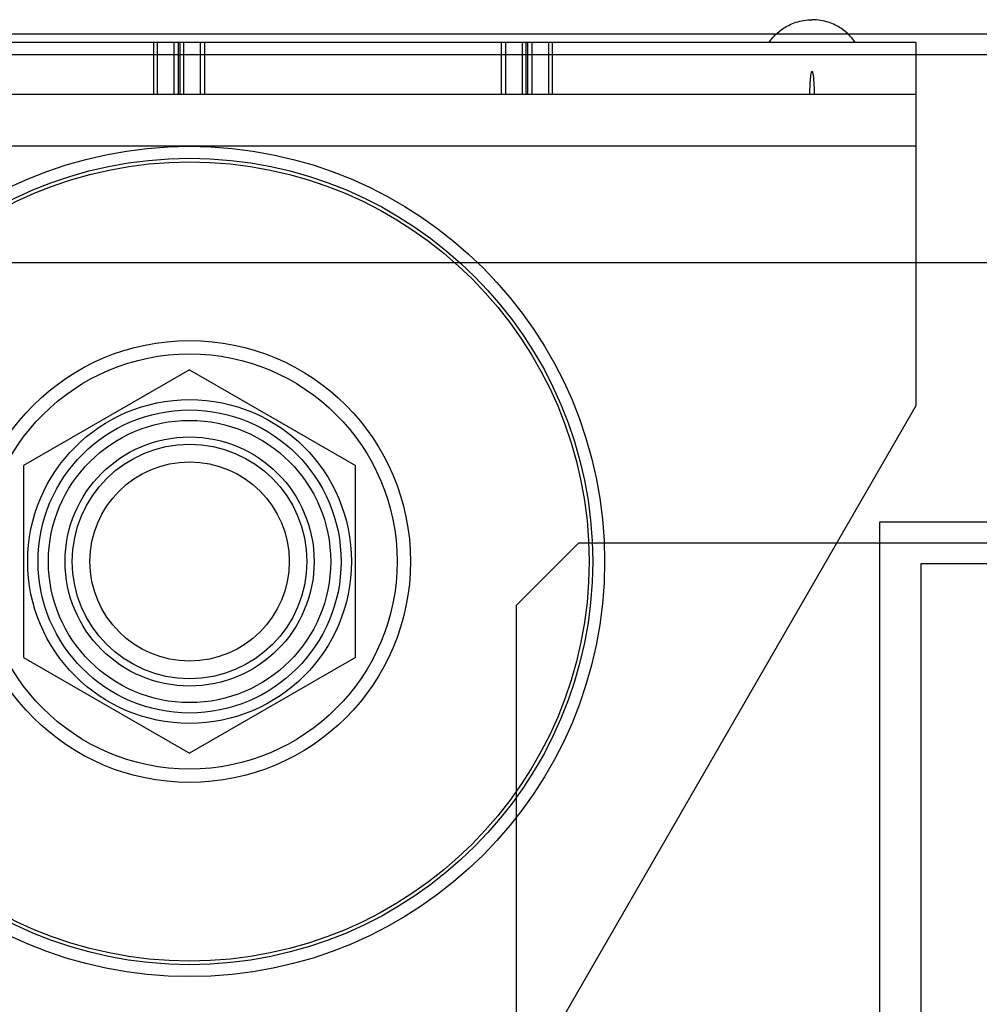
# Model space of a CAD drawing. Header units: millimetres. Extents: x 81 to 687, y 236 to 852.
# Tile 38 of 52: x 142 to 189, y 780 to 828. Entities that reach past the tile are written whole.
import ezdxf

# ---------------------------------------------------------------- set-up
doc = ezdxf.new("R2010")
doc.units = ezdxf.units.MM
doc.header["$LTSCALE"] = 70.538372
doc.layers.get('0').update_dxf_attribs({"linetype": 'CONTINUOUS'})

msp = doc.modelspace()

# ---------------------------------------------------------------- linework, layer by layer
at = {"color": 7, "linetype": 'CONTINUOUS'}
for p, q in [((678.143, 827.188), (89.643, 827.188)), ((185.643, 826.788), (131.393, 826.788)), ((148.902, 826.788), (148.902, 824.288)), ((149.098, 824.288), (149.098, 826.788)), ((149.901, 824.288), (149.901, 826.788)), ((150.097, 826.788), (150.097, 824.288)), ((150.168, 826.788), (150.168, 824.288)), ((150.364, 824.288), (150.364, 826.788)), ((151.167, 824.288), (151.167, 826.788)), ((151.363, 826.788), (151.363, 824.288)), ((165.674, 824.288), (165.674, 826.788)), ((165.869, 826.788), (165.869, 824.288)), ((166.672, 826.788), (166.672, 824.288)), ((166.868, 824.288), (166.868, 826.788)), ((166.94, 824.288), (166.94, 826.788)), ((167.135, 826.788), (167.135, 824.288)), ((167.938, 826.788), (167.938, 824.288)), ((168.134, 824.288), (168.134, 826.788)), ((185.643, 826.788), (185.643, 809.288)), ((678.143, 826.188), (89.643, 826.188)), ((185.643, 824.288), (131.393, 824.288)), ((185.643, 821.788), (131.393, 821.788)), ((92.643, 816.188), (675.143, 816.188)), ((150.643, 811.026), (142.643, 806.407)), ((150.643, 811.026), (158.643, 806.407)), ((185.643, 809.288), (153.023, 752.788)), ((142.643, 806.407), (142.643, 797.17)), ((158.643, 797.17), (158.643, 806.407)), ((183.893, 803.688), (183.893, 353.688)), ((583.893, 803.688), (183.893, 803.688)), ((169.393, 802.688), (166.393, 799.688)), ((169.393, 802.688), (598.393, 802.688)), ((185.893, 725.688), (185.893, 801.688)), ((185.893, 801.688), (222.138, 801.688)), ((166.393, 357.688), (166.393, 799.688)), ((142.643, 797.17), (150.643, 792.551)), ((158.643, 797.17), (150.643, 792.551))]:
    msp.add_line(p, q, dxfattribs=at)
for radius in [20, 19.423, 19.25, 10.644, 10, 7.8, 7.3, 6.8, 6, 5.65, 4.8]:
    msp.add_circle((150.643, 801.788), radius, dxfattribs=at)
for points, knots in [([(178.564, 826.788), (178.587, 826.821), (178.725, 827.014), (179.031, 827.371), (179.825, 827.792), (180.37, 827.888), (180.643, 827.888)], [0, 0, 0, 0, 0.097112, 0.548556, 0.774278, 1, 1, 1, 1]), ([(182.722, 826.788), (182.7, 826.821), (182.562, 827.014), (182.256, 827.371), (181.462, 827.792), (180.916, 827.888), (180.643, 827.888)], [0, 0, 0, 0, 0.097112, 0.548556, 0.774278, 1, 1, 1, 1]), ([(180.533, 824.288), (180.533, 824.346), (180.535, 824.518), (180.542, 824.741), (180.555, 824.958), (180.57, 825.115), (180.584, 825.245), (180.613, 825.332), (180.614, 825.388), (180.643, 825.388)], [0, 0, 0, 0, 0.143795, 0.429197, 0.571898, 0.714598, 0.857299, 0.92865, 1, 1, 1, 1]), ([(180.753, 824.288), (180.753, 824.346), (180.752, 824.518), (180.745, 824.741), (180.731, 824.958), (180.716, 825.115), (180.702, 825.245), (180.674, 825.332), (180.672, 825.388), (180.643, 825.388)], [0, 0, 0, 0, 0.143795, 0.429197, 0.571898, 0.714598, 0.857299, 0.92865, 1, 1, 1, 1])]:
    msp.add_open_spline(points, degree=3, knots=knots, dxfattribs=at)

doc.saveas('drawing.dxf')
